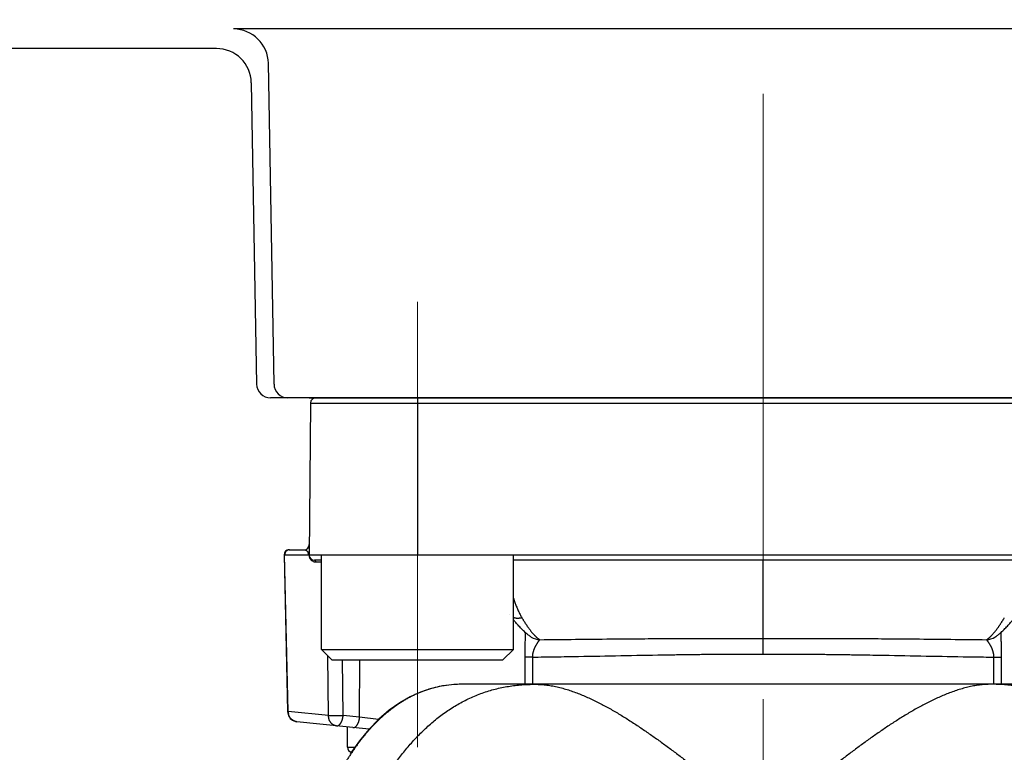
# Model space of a CAD drawing. Header units: millimetres. Extents: x 0 to 1076, y 0 to 742.
# Tile 31 of 127: x 129 to 157, y 396 to 417. Entities that reach past the tile are written whole.
import ezdxf

# ---------------------------------------------------------------- set-up
doc = ezdxf.new("R2010")
doc.units = ezdxf.units.MM
doc.header["$LTSCALE"] = 0.454724
doc.linetypes.add('CENTER', pattern=[50.8, 31.75, -6.35, 6.35, -6.35])
doc.layers.add('NoLayerName_001', color=7, linetype='Continuous')
doc.layers.add('NoLayerName_007', color=7, linetype='Continuous')

msp = doc.modelspace()

# ---------------------------------------------------------------- linework, layer by layer
at = {"layer": 'NoLayerName_001', "color": 4, "linetype": 'CENTER', "lineweight": 13}
for p, q in [((150, 484), (150, 356.25)), ((140.1, 408.75), (140.1, 395.998691))]:
    msp.add_line(p, q, dxfattribs=at)
at = {"layer": 'NoLayerName_001', "color": 7, "linetype": 'Continuous', "lineweight": 25}
for p, q in [((165.166998, 416.558562), (134.833002, 416.558562)), ((134.342752, 416), (126.4, 416)), ((135.99314, 406.393019), (135.83285, 415.576014)), ((135.3426, 415.017452), (135.49314, 406.393019)), ((164.106921, 406), (135.893079, 406))]:
    msp.add_line(p, q, dxfattribs=at)
at = {"layer": 'NoLayerName_001', "color": 60, "linetype": 'Continuous', "lineweight": 25}
for p, q in [((137.037973, 405.851309), (136.999783, 401.475086)), ((137.037973, 405.851309), (162.962027, 405.851309)), ((137.187968, 406), (162.812032, 406)), ((140.100505, 406), (140.100505, 401.5)), ((136.279637, 401.503373), (136.380908, 397.019216)), ((136.399915, 397.020784), (136.298111, 401.502616)), ((136.298111, 401.502616), (136.98453, 401.501307)), ((136.429832, 401.65), (136.852612, 401.65)), ((136.994535, 401.500003), (136.98453, 401.501307)), ((163, 401.5), (137, 401.5)), ((137.350505, 401.35), (137.15, 401.35)), ((137.19386, 401.300873), (137.350505, 401.300873)), ((157.149495, 401.35), (142.850505, 401.35)), ((150, 399.112258), (150, 401.35)), ((142.731629, 399.790586), (142.731411, 399.790868)), ((143.361089, 399.150048), (143.360404, 399.150483)), ((150.001436, 398.663639), (150, 399.112258)), ((156.638665, 399.149918), (156.639391, 399.150378)), ((137.555367, 396.901882), (137.534814, 398.615691)), ((137.972809, 396.905523), (137.95359, 398.5)), ((138.444252, 396.855973), (138.448853, 398.5)), ((143.171663, 398.579025), (143.175203, 397.8)), ((143.391586, 398.57728), (143.395022, 397.8)), ((156.604978, 397.8), (156.608414, 398.57728)), ((156.824797, 397.8), (156.828337, 398.579025)), ((158.610319, 397.8), (141.389681, 397.8)), ((137.555367, 396.901882), (136.399915, 397.020784)), ((138.714971, 396.510583), (136.64948, 396.727675)), ((138.444252, 396.855973), (137.972809, 396.905523)), ((138.990105, 396.793045), (138.444252, 396.855973)), ((138.098702, 395.998691), (138.093665, 396.575885)), ((138.098702, 395.998691), (138.310983, 395.998691))]:
    msp.add_line(p, q, dxfattribs=at)
at = {"layer": 'NoLayerName_001', "color": 21, "linetype": 'Continuous', "lineweight": 25}
msp.add_line((137, 406), (163, 406), dxfattribs=at)
at = {"layer": 'NoLayerName_001', "color": 140, "linetype": 'Continuous', "lineweight": 25}
msp.add_line((137.187968, 406), (162.812032, 406), dxfattribs=at)
at = {"layer": 'NoLayerName_001', "color": 4, "linetype": 'Continuous', "lineweight": 25}
for p, q in [((137.350505, 398.8), (137.350505, 401.5)), ((142.850505, 401.5), (137.350505, 401.5)), ((142.850505, 398.8), (142.850505, 401.5)), ((137.350505, 398.8), (142.850505, 398.8)), ((137.650505, 398.5), (137.350505, 398.8)), ((142.550505, 398.5), (142.850505, 398.8)), ((137.650505, 398.5), (142.550505, 398.5))]:
    msp.add_line(p, q, dxfattribs=at)
at = {"layer": 'NoLayerName_001', "color": 60, "linetype": 'Continuous', "lineweight": 25}
msp.add_lwpolyline([(141.389661, 397.799998), (141.165029, 397.792824), (140.823536, 397.752976), (140.501801, 397.680705), (140.191914, 397.576205), (139.889618, 397.438784), (139.592004, 397.267143), (139.293246, 397.054896), (138.999374, 396.802306), (138.712234, 396.507775), (138.437556, 396.176484), (138.178695, 395.812871)], dxfattribs=at)
at = {"layer": 'NoLayerName_001', "color": 7, "linetype": 'Continuous', "lineweight": 25}
for centre, radius, start, end in [((134.833002, 415.558562), 1, 1, 90), ((134.342752, 415), 1, 1, 90), ((135.893079, 406.4), 0.4, 181, 270), ((136.393079, 406.4), 0.4, 181, 270)]:
    msp.add_arc(centre, radius, start, end, dxfattribs=at)
at = {"layer": 'NoLayerName_001', "color": 60, "linetype": 'Continuous', "lineweight": 25}
for centre, radius, start, end in [((137.187968, 405.85), 0.15, 90, 179.5), ((136.852612, 401.8), 0.15, 269.9999967, 359.5), ((136.429756, 401.5), 0.15, 90, 178.7095003), ((136.447889, 401.504456), 0.148613, 136.3756408, 147.3244957), ((136.439119, 401.517293), 0.132707, 90.0599134, 101.8702185), ((136.81984, 401.503949), 0.163846, 359.5334986, 21.1273593), ((137.196104, 401.500988), 0.201572, 180.2800138, 191.7514745), ((137.15, 401.5), 0.15, 180, 270), ((137.195468, 401.50093), 0.200936, 191.7722875, 199.5599299), ((137.194947, 401.500823), 0.20041, 199.5809514, 210.5715625), ((137.194425, 401.500494), 0.199793, 210.5664424, 224.4223704), ((137.194069, 401.500099), 0.199262, 224.4128725, 253.960805), ((137.193853, 401.4995), 0.198628, 253.9729862, 270.002097), ((143.618211, 399.556677), 0.481103, 237.6936874, 268.3193732), ((156.381773, 399.556753), 0.481154, 271.6822261, 302.2700418), ((141.346585, 394.721557), 3.07518, 108.1408711, 109.488748), ((141.350327, 394.709682), 3.087631, 105.0950022, 108.1382491), ((141.354234, 394.695005), 3.102819, 100.6722137, 105.0940864), ((141.361942, 394.653814), 3.144724, 99.1600382, 100.6712391), ((141.376315, 394.556014), 3.243566, 94.1233327, 99.1356591), ((141.383947, 394.457902), 3.341972, 93.2288438, 94.132908), ((141.389019, 394.355493), 3.444505, 89.9890034, 93.2171293), ((136.681801, 397.026172), 0.300958, 181.342092, 197.5120157), ((136.751602, 397.026599), 0.351736, 180.9452347, 189.822583), ((136.680834, 397.026025), 0.299992, 197.5408743, 263.9991474), ((138.248697, 396), 0.15, 180.5000436, 254.7213114)]:
    msp.add_arc(centre, radius, start, end, dxfattribs=at)
for points, knots in [([(136.279793, 401.503377), (136.280108, 401.503341), (136.28071, 401.503277), (136.281781, 401.503125), (136.282853, 401.503141), (136.283936, 401.503077), (136.28485, 401.503032), (136.285765, 401.502992), (136.286685, 401.502957), (136.287609, 401.502925), (136.29115, 401.502818), (136.294691, 401.502714), (136.297924, 401.502626), (136.298231, 401.502618)], [0, 0, 0, 0, 0.00095261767, 0.00181591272, 0.0032408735, 0.00415958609, 0.00507033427, 0.00598647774, 0.00690756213, 0.0078322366, 0.00875913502, 0.01753699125, 0.01845969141, 0.01845969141, 0.01845969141, 0.01845969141]), ([(136.322796, 401.584689), (136.322036, 401.583466), (136.320488, 401.581035), (136.318324, 401.577288), (136.316252, 401.573481), (136.31429, 401.569609), (136.312435, 401.565678), (136.310688, 401.561693), (136.309051, 401.557658), (136.307525, 401.553577), (136.306111, 401.549455), (136.30481, 401.545297), (136.303622, 401.541107), (136.30255, 401.53689), (136.301594, 401.532649), (136.300755, 401.52839), (136.300034, 401.524116), (136.299433, 401.519831), (136.298949, 401.515538), (136.298588, 401.511237), (136.29833, 401.50693), (136.298272, 401.504055), (136.298229, 401.502618)], [0, 0, 0, 0, 0.00431818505, 0.00864466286, 0.01297868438, 0.01731937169, 0.02166573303, 0.02601667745, 0.03037102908, 0.03472754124, 0.03908491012, 0.04344178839, 0.04779679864, 0.05214854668, 0.05649563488, 0.06083667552, 0.06517030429, 0.06949586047, 0.07381505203, 0.07813007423, 0.08244308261, 0.08675619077, 0.08675619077, 0.08675619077, 0.08675619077]), ([(136.411821, 401.647162), (136.410472, 401.646857), (136.407764, 401.646277), (136.403745, 401.645223), (136.399751, 401.644059), (136.395794, 401.642767), (136.391874, 401.641355), (136.387998, 401.639823), (136.384169, 401.638173), (136.38039, 401.636406), (136.376667, 401.634525), (136.373004, 401.63253), (136.369404, 401.630424), (136.36587, 401.62821), (136.362405, 401.625891), (136.359012, 401.623471), (136.355692, 401.620953), (136.35245, 401.61834), (136.349286, 401.615635), (136.346207, 401.61284), (136.343201, 401.609969), (136.341281, 401.607974), (136.340312, 401.606988)], [0, 0, 0, 0, 0.00415047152, 0.00830544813, 0.01246446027, 0.01662697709, 0.02079242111, 0.02496018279, 0.029129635, 0.03330014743, 0.03747110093, 0.04164190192, 0.04581211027, 0.04998162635, 0.05415030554, 0.05831788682, 0.06248400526, 0.06664820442, 0.07080994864, 0.07496863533, 0.07912360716, 0.08327416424, 0.08327416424, 0.08327416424, 0.08327416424]), ([(136.852612, 401.65), (136.854704, 401.649943), (136.858898, 401.649912), (136.865181, 401.649373), (136.871449, 401.648547), (136.877683, 401.647388), (136.88386, 401.645915), (136.889961, 401.644132), (136.895964, 401.642045), (136.901848, 401.63966), (136.907594, 401.636984), (136.913179, 401.634021), (136.918588, 401.630776), (136.923811, 401.627264), (136.928843, 401.623496), (136.933681, 401.619485), (136.938318, 401.615241), (136.942752, 401.610778), (136.946977, 401.606107), (136.950989, 401.601242), (136.954782, 401.596199), (136.958354, 401.590993), (136.961697, 401.585637), (136.964812, 401.580149), (136.967681, 401.574538), (136.97034, 401.568836), (136.971877, 401.564939), (136.972673, 401.563006)], [0, 0, 0, 0, 0.0062766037, 0.0125781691, 0.0189007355, 0.0252395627, 0.0315893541, 0.0379444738, 0.044299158, 0.0506477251, 0.056984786, 0.0633054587, 0.0696076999, 0.0758969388, 0.0821792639, 0.0884597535, 0.0947425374, 0.1010308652, 0.107326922, 0.1136304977, 0.1199399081, 0.1262526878, 0.1325657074, 0.1388752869, 0.1451773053, 0.1514673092, 0.1577406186, 0.1577406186, 0.1577406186, 0.1577406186]), ([(136.984898, 401.5), (136.984807, 401.500296), (136.984596, 401.500885), (136.984447, 401.501817), (136.984395, 401.502763), (136.984458, 401.50371), (136.984633, 401.504636), (136.984926, 401.505524), (136.98533, 401.506358), (136.985767, 401.507168), (136.986156, 401.508003), (136.986486, 401.508864), (136.986993, 401.510314), (136.987504, 401.511763), (136.988007, 401.513213), (136.988306, 401.514084), (136.988601, 401.514956), (136.988892, 401.51583), (136.989178, 401.516706), (136.989459, 401.517583), (136.989736, 401.518462), (136.990008, 401.519342), (136.990275, 401.520223), (136.990538, 401.521107), (136.990797, 401.521991), (136.99105, 401.522876), (136.9913, 401.523763), (136.991545, 401.524651), (136.991786, 401.52554), (136.992023, 401.526431), (136.992256, 401.527322), (136.992484, 401.528214), (136.992709, 401.529108), (136.99293, 401.530002), (136.993147, 401.530897), (136.993361, 401.531794), (136.993571, 401.532691), (136.993777, 401.533589), (136.993979, 401.534487), (136.994178, 401.535387), (136.994307, 401.535987), (136.994372, 401.536287)], [0, 0, 0, 0, 0.00092858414, 0.00187024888, 0.00281886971, 0.00376755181, 0.00470981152, 0.00564079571, 0.00656312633, 0.00748380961, 0.00840319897, 0.0093244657, 0.01024748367, 0.01301243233, 0.01393298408, 0.01485345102, 0.01577411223, 0.01669505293, 0.01761620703, 0.01853750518, 0.01945887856, 0.02038025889, 0.02130159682, 0.02222289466, 0.02314416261, 0.02406540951, 0.02498664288, 0.02590786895, 0.02682909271, 0.02775031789, 0.02867154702, 0.02959278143, 0.0305140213, 0.03143526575, 0.03235651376, 0.03327776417, 0.0341990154, 0.0351202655, 0.03604151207, 0.03696275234, 0.03788398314, 0.03788398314, 0.03788398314, 0.03788398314]), ([(136.994372, 401.536287), (136.994436, 401.536588), (136.994565, 401.537188), (136.994752, 401.53809), (136.994937, 401.538993), (136.995057, 401.539595), (136.995117, 401.539896)], [0, 0, 0, 0, 0.00092121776, 0.001842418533, 0.002763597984, 0.003684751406, 0.003684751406, 0.003684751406, 0.003684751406]), ([(136.994989, 401.500003), (136.995119, 401.499691), (136.995398, 401.499075), (136.995704, 401.498106), (136.995961, 401.497121), (136.996171, 401.496122), (136.996351, 401.495114), (136.996955, 401.491435), (136.997603, 401.487423), (136.998271, 401.483417), (136.998499, 401.482082), (136.998672, 401.481081), (136.998847, 401.48008), (136.999026, 401.479079), (136.999209, 401.478079), (136.999395, 401.47708), (136.999586, 401.476082), (136.999717, 401.475418), (136.999783, 401.475086)], [0, 0, 0, 0, 0.00101328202, 0.0020267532, 0.00304398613, 0.00406557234, 0.00508991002, 0.00611397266, 0.0152506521, 0.01728168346, 0.0182977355, 0.01931401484, 0.02033042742, 0.02134688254, 0.0223632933, 0.02337957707, 0.02439565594, 0.02541145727, 0.02541145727, 0.02541145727, 0.02541145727]), ([(136.995117, 401.539896), (136.995311, 401.540905), (136.995707, 401.542922), (136.996247, 401.545958), (136.996756, 401.549), (136.997229, 401.552047), (136.997671, 401.5551), (136.998081, 401.558157), (136.99846, 401.561219), (136.99881, 401.564284), (136.99913, 401.567353), (136.999422, 401.570425), (136.999685, 401.573499), (136.999921, 401.576577), (137.00013, 401.579656), (137.000313, 401.582737), (137.000471, 401.585819), (137.000603, 401.588902), (137.000711, 401.591986), (137.000795, 401.59507), (137.000858, 401.598154), (137.000879, 401.60021), (137.000892, 401.601238)], [0, 0, 0, 0, 0.00308330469, 0.00616673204, 0.00925039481, 0.01233434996, 0.01541860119, 0.01850312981, 0.02158796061, 0.02467311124, 0.02775857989, 0.03084434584, 0.03393036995, 0.03701659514, 0.04010294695, 0.043189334, 0.0462756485, 0.04936176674, 0.05244754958, 0.0555328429, 0.05861747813, 0.06170127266, 0.06170127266, 0.06170127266, 0.06170127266]), ([(137.19386, 401.300873), (137.193819, 401.301834), (137.193775, 401.303766), (137.19348, 401.30666), (137.193051, 401.309553), (137.192464, 401.312433), (137.191728, 401.315289), (137.190843, 401.318108), (137.189812, 401.320878), (137.188636, 401.323589), (137.187317, 401.326228), (137.185856, 401.328784), (137.184256, 401.331244), (137.182519, 401.333597), (137.180646, 401.335832), (137.178639, 401.337935), (137.176505, 401.3399), (137.17425, 401.341716), (137.171881, 401.343377), (137.169404, 401.344873), (137.166827, 401.346196), (137.164158, 401.347335), (137.161412, 401.348285), (137.158606, 401.34904), (137.155757, 401.349583), (137.152885, 401.349941), (137.150959, 401.349962), (137.15, 401.35)], [0, 0, 0, 0, 0.00288653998, 0.00579446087, 0.00872000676, 0.01165920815, 0.01460801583, 0.01756243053, 0.02051863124, 0.02347310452, 0.02642277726, 0.02936515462, 0.03229846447, 0.03522180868, 0.03813532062, 0.04104017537, 0.04393793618, 0.04683049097, 0.0497202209, 0.05261011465, 0.05550387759, 0.05840473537, 0.06130976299, 0.06421408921, 0.06711335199, 0.07000407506, 0.07288405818, 0.07288405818, 0.07288405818, 0.07288405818]), ([(142.850505, 400.263322), (142.854708, 400.250131), (142.864561, 400.21872), (142.881187, 400.169447), (142.900393, 400.115529), (142.920659, 400.061989), (142.941974, 400.008843), (142.964374, 399.956134), (142.987909, 399.903921), (143.012606, 399.852257), (143.038562, 399.801237), (143.06561, 399.750802), (143.084923, 399.717909), (143.094417, 399.701375)], [0, 0, 0, 0, 0.0415325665, 0.0987600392, 0.1559922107, 0.213233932, 0.2704917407, 0.3277637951, 0.3850355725, 0.4422952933, 0.4995355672, 0.5567536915, 0.6139519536, 0.6139519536, 0.6139519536, 0.6139519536]), ([(143.094417, 399.701372), (143.090156, 399.700361), (143.081649, 399.698264), (143.068782, 399.695559), (143.055855, 399.693131), (143.042863, 399.691037), (143.029819, 399.689276), (143.016731, 399.687862), (143.003606, 399.686807), (142.990454, 399.686121), (142.977284, 399.685816), (142.964109, 399.685905), (142.950943, 399.686403), (142.937803, 399.687326), (142.924704, 399.688689), (142.911663, 399.690507), (142.898697, 399.692797), (142.88582, 399.695569), (142.873059, 399.698857), (142.861268, 399.702346), (142.853822, 399.704987), (142.850505, 399.70612)], [0, 0, 0, 0, 0.013136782, 0.02628352, 0.0394371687, 0.0525953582, 0.065756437, 0.0789195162, 0.0920845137, 0.1052521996, 0.118424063, 0.131598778, 0.1447726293, 0.1579432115, 0.1711096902, 0.1842729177, 0.1974355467, 0.2106021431, 0.2237781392, 0.2369610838, 0.2474755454, 0.2474755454, 0.2474755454, 0.2474755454]), ([(143.094417, 399.701372), (143.099489, 399.692863), (143.109593, 399.675822), (143.124984, 399.6504), (143.140524, 399.625068), (143.156244, 399.599845), (143.172144, 399.574735), (143.188232, 399.549743), (143.204515, 399.524874), (143.220999, 399.500135), (143.23769, 399.475532), (143.254596, 399.451068), (143.271722, 399.426752), (143.289073, 399.402588), (143.306669, 399.378598), (143.324534, 399.354808), (143.34269, 399.331245), (143.361162, 399.307938), (143.379968, 399.284908), (143.399147, 399.2622), (143.418658, 399.239779), (143.432064, 399.225192), (143.438717, 399.217854)], [0, 0, 0, 0, 0.029716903, 0.0594348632, 0.0891537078, 0.1188734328, 0.1485942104, 0.1783163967, 0.2080405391, 0.2377673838, 0.2674978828, 0.297233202, 0.3269747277, 0.3567234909, 0.3864760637, 0.4162275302, 0.4459741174, 0.4757133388, 0.5054441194, 0.5351669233, 0.5648838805, 0.5945989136, 0.5945989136, 0.5945989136, 0.5945989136]), ([(156.580081, 399.238586), (156.586298, 399.24569), (156.598815, 399.259825), (156.617088, 399.281467), (156.635081, 399.303345), (156.652756, 399.325488), (156.670147, 399.347862), (156.687265, 399.370452), (156.70413, 399.393234), (156.720759, 399.416191), (156.73717, 399.439301), (156.753381, 399.462547), (156.769395, 399.485923), (156.785218, 399.509425), (156.800855, 399.533048), (156.816313, 399.556786), (156.831597, 399.580635), (156.846712, 399.604589), (156.861666, 399.628644), (156.876459, 399.652797), (156.891117, 399.67703), (156.900749, 399.69327), (156.905583, 399.701379)], [0, 0, 0, 0, 0.0283194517, 0.0566406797, 0.0849662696, 0.1132976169, 0.1416350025, 0.1699776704, 0.198323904, 0.2266711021, 0.255015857, 0.2833554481, 0.3116904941, 0.3400220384, 0.3683509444, 0.396677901, 0.4250034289, 0.4533278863, 0.481651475, 0.5099742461, 0.5382961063, 0.5666168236, 0.5666168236, 0.5666168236, 0.5666168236]), ([(143.186254, 399.286712), (143.186206, 399.277274), (143.186163, 399.258398), (143.185781, 399.230085), (143.185253, 399.201775), (143.184577, 399.173468), (143.183536, 399.135728), (143.181183, 399.060259), (143.178219, 398.975367), (143.176022, 398.899892), (143.175028, 398.86215), (143.174342, 398.833841), (143.173719, 398.805531), (143.173165, 398.77722), (143.172685, 398.748908), (143.172284, 398.720595), (143.171968, 398.692282), (143.171739, 398.663968), (143.171609, 398.635654), (143.171565, 398.607339), (143.171639, 398.588463), (143.171663, 398.579025)], [0, 0, 0, 0, 0.0283138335, 0.0566280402, 0.0849431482, 0.1132590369, 0.1415750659, 0.1982045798, 0.3397749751, 0.3964072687, 0.4247240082, 0.453040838, 0.4813575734, 0.5096740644, 0.5379901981, 0.5663059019, 0.5946211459, 0.6229359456, 0.6512503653, 0.6795645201, 0.7078785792, 0.7078785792, 0.7078785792, 0.7078785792]), ([(156.395898, 399.075806), (156.399421, 399.077918), (156.406516, 399.082063), (156.416868, 399.08876), (156.427058, 399.095709), (156.437063, 399.102935), (156.446904, 399.110399), (156.456587, 399.118076), (156.466125, 399.125941), (156.475527, 399.133965), (156.484806, 399.142123), (156.49397, 399.150401), (156.50302, 399.158794), (156.51196, 399.167295), (156.520797, 399.1759), (156.529533, 399.184603), (156.538173, 399.193398), (156.546721, 399.202281), (156.555184, 399.211245), (156.563561, 399.220288), (156.57187, 399.229393), (156.577338, 399.235527), (156.580081, 399.238586)], [0, 0, 0, 0, 0.0123232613, 0.0246481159, 0.036979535, 0.049320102, 0.0616702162, 0.0740282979, 0.0863909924, 0.0987533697, 0.1111094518, 0.1234573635, 0.1357988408, 0.1481354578, 0.1604685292, 0.1727991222, 0.1851280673, 0.19745597, 0.2097832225, 0.2221100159, 0.2344363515, 0.2467620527, 0.2467620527, 0.2467620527, 0.2467620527]), ([(156.828337, 398.579025), (156.828361, 398.588459), (156.828434, 398.607327), (156.82839, 398.635628), (156.82826, 398.66393), (156.828032, 398.692231), (156.827716, 398.720532), (156.827315, 398.748832), (156.826836, 398.777132), (156.826283, 398.80543), (156.825661, 398.833728), (156.824976, 398.862023), (156.823983, 398.899749), (156.82261, 398.946901), (156.820171, 399.022333), (156.817909, 399.088332), (156.816211, 399.14491), (156.81543, 399.173202), (156.814753, 399.201497), (156.814224, 399.229795), (156.81384, 399.258095), (156.813795, 399.276962), (156.813747, 399.286396)], [0, 0, 0, 0, 0.0283014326, 0.0566029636, 0.08490476, 0.1132069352, 0.1415095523, 0.1698126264, 0.1981161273, 0.2264199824, 0.2547240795, 0.2830282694, 0.3113323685, 0.3679393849, 0.424543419, 0.5377483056, 0.5660509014, 0.5943542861, 0.6226575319, 0.6509600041, 0.6792615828, 0.7075627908, 0.7075627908, 0.7075627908, 0.7075627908]), ([(143.604101, 399.075781), (143.601468, 399.07321), (143.596008, 399.068235), (143.588928, 399.059707), (143.581954, 399.051115), (143.575114, 399.042423), (143.568397, 399.033652), (143.561799, 399.024796), (143.555311, 399.015856), (143.548927, 399.006835), (143.542642, 398.997742), (143.536451, 398.988582), (143.530349, 398.979362), (143.524333, 398.970088), (143.518406, 398.960758), (143.51257, 398.951372), (143.506826, 398.94193), (143.501177, 398.93243), (143.495625, 398.922874), (143.490172, 398.913259), (143.484822, 398.903587), (143.479578, 398.893856), (143.474442, 398.884067), (143.46942, 398.874219), (143.464513, 398.864312), (143.459725, 398.854346), (143.455061, 398.844322), (143.450524, 398.834239), (143.446119, 398.824098), (143.441851, 398.813899), (143.437723, 398.803642), (143.433741, 398.793327), (143.429909, 398.782954), (143.426231, 398.772525), (143.422712, 398.762041), (143.419357, 398.751502), (143.416171, 398.74091), (143.413157, 398.730268), (143.410327, 398.719574), (143.407657, 398.708837), (143.406062, 398.701636), (143.405241, 398.69804)], [0, 0, 0, 0, 0.0110414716, 0.0221178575, 0.0331961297, 0.0442524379, 0.0552962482, 0.0663373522, 0.0773832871, 0.0884343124, 0.0994889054, 0.1105452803, 0.1216014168, 0.1326559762, 0.1437091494, 0.1547613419, 0.1658130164, 0.176864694, 0.1879169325, 0.1989698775, 0.2100233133, 0.2210771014, 0.2321311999, 0.2431856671, 0.2542406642, 0.2652963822, 0.2763525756, 0.2874088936, 0.298465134, 0.3095212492, 0.3205773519, 0.3316337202, 0.342690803, 0.353748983, 0.3648079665, 0.3758674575, 0.3869273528, 0.3979877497, 0.4090489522, 0.4201114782, 0.4311760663, 0.4311760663, 0.4311760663, 0.4311760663]), ([(143.438717, 399.217854), (143.441199, 399.215188), (143.446149, 399.209841), (143.453665, 399.201906), (143.461241, 399.194027), (143.468888, 399.186218), (143.476609, 399.178479), (143.484408, 399.170818), (143.492287, 399.163238), (143.500251, 399.155744), (143.508302, 399.148341), (143.516445, 399.141033), (143.524684, 399.133826), (143.533019, 399.126722), (143.541456, 399.119736), (143.550006, 399.112886), (143.558675, 399.106192), (143.567471, 399.099676), (143.576401, 399.093354), (143.585478, 399.087258), (143.594685, 399.081364), (143.600977, 399.07769), (143.604103, 399.075821)], [0, 0, 0, 0, 0.010928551, 0.0218578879, 0.0327877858, 0.0437181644, 0.0546490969, 0.0655808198, 0.0765137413, 0.0874484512, 0.0983857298, 0.1093265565, 0.120272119, 0.1312236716, 0.1421794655, 0.153135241, 0.1640875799, 0.1750341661, 0.1859739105, 0.1969070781, 0.2078354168, 0.2187622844, 0.2187622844, 0.2187622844, 0.2187622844]), ([(143.604102, 399.075795), (144.286309, 399.083028), (145.224332, 399.094263), (146.418222, 399.104045), (147.185736, 399.108571), (148.03854, 399.111578), (148.976629, 399.113012), (149.658876, 399.112369), (150, 399.112258)], [0, 0, 0, 0, 2.046736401, 2.814262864, 3.581788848, 4.349315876, 5.372687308, 6.396057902, 6.396057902, 6.396057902, 6.396057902]), ([(150, 399.112258), (150.426404, 399.112308), (151.108652, 399.112994), (152.046741, 399.111273), (152.814264, 399.108571), (153.581778, 399.104044), (154.775668, 399.094264), (155.713691, 399.083028), (156.395898, 399.075795)], [0, 0, 0, 0, 1.279213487, 2.046741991, 2.814269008, 3.581794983, 4.349321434, 6.396057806, 6.396057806, 6.396057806, 6.396057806]), ([(156.469634, 398.979352), (156.4676, 398.982425), (156.463553, 398.988586), (156.457355, 398.997741), (156.451072, 399.006836), (156.444688, 399.015856), (156.4382, 399.024797), (156.4316, 399.033652), (156.424883, 399.042422), (156.418042, 399.051114), (156.411068, 399.059705), (156.403989, 399.068235), (156.398531, 399.073211), (156.395898, 399.075784)], [0, 0, 0, 0, 0.0110562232, 0.0221126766, 0.0331673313, 0.0442184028, 0.0552643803, 0.0663055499, 0.0773494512, 0.0884058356, 0.0994841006, 0.1105604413, 0.1216019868, 0.1216019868, 0.1216019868, 0.1216019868]), ([(156.608414, 398.57728), (156.608356, 398.580964), (156.608295, 398.588336), (156.607878, 398.599388), (156.60727, 398.610435), (156.606438, 398.621472), (156.605395, 398.632495), (156.604141, 398.643497), (156.602678, 398.654475), (156.60101, 398.665424), (156.599139, 398.676338), (156.597067, 398.687214), (156.594797, 398.698047), (156.592334, 398.708835), (156.589683, 398.719576), (156.586848, 398.730269), (156.583835, 398.740912), (156.580648, 398.751503), (156.577292, 398.762042), (156.573772, 398.772526), (156.570094, 398.782955), (156.566261, 398.793327), (156.562278, 398.803642), (156.558151, 398.813899), (156.553882, 398.824098), (156.549477, 398.83424), (156.54494, 398.844322), (156.540275, 398.854347), (156.535487, 398.864312), (156.53058, 398.874219), (156.525558, 398.884067), (156.520422, 398.893856), (156.515178, 398.903587), (156.509827, 398.913259), (156.504374, 398.922873), (156.498822, 398.93243), (156.493172, 398.941929), (156.487428, 398.951371), (156.481589, 398.960756), (156.47567, 398.970091), (156.471639, 398.97626), (156.469634, 398.979352)], [0, 0, 0, 0, 0.0110539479, 0.0221130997, 0.0331769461, 0.0442448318, 0.0553159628, 0.0663894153, 0.077464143, 0.0885389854, 0.0996126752, 0.110683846, 0.1217514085, 0.1328159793, 0.1438785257, 0.154939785, 0.166000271, 0.1770602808, 0.188119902, 0.1991790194, 0.2102373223, 0.2212945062, 0.2323509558, 0.243407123, 0.2544632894, 0.265519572, 0.2765759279, 0.2876321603, 0.2986879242, 0.3097429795, 0.3207975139, 0.3318516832, 0.3429055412, 0.3539590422, 0.3650120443, 0.3760643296, 0.3871160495, 0.3981677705, 0.409220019, 0.4202732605, 0.4313278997, 0.4313278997, 0.4313278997, 0.4313278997]), ([(143.405241, 398.69804), (143.404485, 398.694429), (143.402924, 398.687216), (143.40087, 398.676337), (143.398993, 398.665423), (143.397325, 398.654474), (143.395861, 398.643496), (143.394606, 398.632494), (143.393562, 398.621472), (143.39273, 398.610435), (143.392121, 398.599388), (143.391704, 398.588335), (143.391643, 398.580964), (143.391586, 398.57728)], [0, 0, 0, 0, 0.0110676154, 0.0221388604, 0.0332126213, 0.0442875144, 0.0553622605, 0.0664356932, 0.0775067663, 0.0885745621, 0.0996382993, 0.1106973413, 0.1217512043, 0.1217512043, 0.1217512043, 0.1217512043]), ([(143.391586, 398.57728), (143.372036, 398.57731), (143.33538, 398.577347), (143.291392, 398.577472), (143.262067, 398.577623), (143.244962, 398.577752), (143.222969, 398.577976), (143.20342, 398.578215), (143.186314, 398.57845), (143.178983, 398.578618), (143.174103, 398.578904), (143.171663, 398.579025)], [0, 0, 0, 0, 0.0586496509, 0.1099698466, 0.1319637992, 0.1466255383, 0.1612864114, 0.1979445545, 0.2052781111, 0.2126098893, 0.2199402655, 0.2199402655, 0.2199402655, 0.2199402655]), ([(143.391586, 398.57728), (143.611884, 398.580452), (144.052487, 398.586429), (145.300796, 398.607534), (146.475593, 398.632031), (147.577066, 398.649203), (148.017671, 398.65505), (148.458293, 398.659616), (148.898928, 398.662727), (149.266131, 398.664094), (149.559895, 398.6644), (149.780217, 398.664287), (149.927098, 398.663822), (150.000538, 398.663638)], [0, 0, 0, 0, 0.660963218, 1.321927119, 3.745459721, 4.186102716, 4.626745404, 5.06738958, 5.5080358, 5.948682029, 6.169004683, 6.389326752, 6.609648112, 6.609648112, 6.609648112, 6.609648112]), ([(150.000538, 398.663638), (150.073966, 398.663821), (150.220823, 398.664281), (150.514538, 398.664433), (150.881683, 398.663731), (151.322252, 398.661344), (151.762809, 398.657506), (152.20335, 398.65226), (152.717297, 398.644814), (153.891982, 398.624786), (155.140006, 398.599072), (156.241304, 398.582182), (156.534992, 398.578275), (156.608414, 398.57728)], [0, 0, 0, 0, 0.220285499, 0.44057171, 0.88114555, 1.321720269, 1.762293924, 2.202865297, 2.643436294, 3.304293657, 5.727430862, 6.388286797, 6.608571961, 6.608571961, 6.608571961, 6.608571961]), ([(156.608414, 398.57728), (156.627964, 398.577309), (156.66462, 398.577347), (156.708607, 398.577472), (156.737932, 398.577622), (156.755036, 398.577752), (156.777028, 398.577976), (156.796578, 398.578214), (156.813683, 398.57845), (156.821014, 398.578618), (156.825894, 398.578904), (156.828334, 398.579025)], [0, 0, 0, 0, 0.0586487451, 0.1099681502, 0.1319617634, 0.1466232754, 0.1612839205, 0.1979414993, 0.2052749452, 0.212606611, 0.2199368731, 0.2199368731, 0.2199368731, 0.2199368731]), ([(140.320638, 397.620551), (140.288371, 397.608532), (140.22352, 397.585248), (140.127969, 397.545714), (140.03349, 397.503551), (139.94034, 397.458372), (139.848539, 397.410426), (139.758173, 397.359791), (139.669308, 397.306593), (139.582008, 397.250936), (139.496312, 397.192925), (139.412228, 397.132664), (139.329759, 397.070249), (139.248904, 397.005777), (139.169662, 396.939344), (139.092036, 396.871045), (139.016022, 396.800975), (138.941615, 396.729224), (138.868797, 396.655877), (138.797541, 396.581013), (138.727821, 396.504709), (138.65961, 396.427044), (138.59288, 396.348095), (138.527605, 396.26794), (138.463754, 396.186655), (138.401301, 396.104304), (138.340229, 396.020936), (138.280519, 395.936598), (138.222136, 395.851347), (138.165111, 395.765196), (138.109227, 395.678316), (138.073199, 395.619632), (138.055035, 395.59039)], [0, 0, 0, 0, 0.103297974, 0.206675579, 0.310128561, 0.413645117, 0.517206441, 0.620787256, 0.724356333, 0.827878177, 0.931344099, 1.034774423, 1.138185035, 1.241585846, 1.344981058, 1.448369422, 1.551744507, 1.655099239, 1.758443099, 1.861787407, 1.965138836, 2.068499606, 2.17186768, 2.275236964, 2.37859778, 2.481945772, 2.585284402, 2.688615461, 2.791938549, 2.895251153, 2.998548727, 3.101824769, 3.101824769, 3.101824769, 3.101824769]), ([(143.474396, 397.8), (143.530286, 397.798052), (143.642304, 397.796872), (143.80956, 397.778756), (143.97576, 397.752358), (144.140368, 397.716986), (144.303072, 397.674277), (144.463692, 397.624878), (144.62223, 397.569489), (144.778761, 397.508769), (144.933369, 397.443376), (145.086179, 397.37395), (145.237245, 397.300848), (145.38665, 397.224406), (145.534489, 397.14496), (145.680853, 397.062839), (145.825859, 396.97838), (145.969581, 396.891801), (146.112091, 396.803267), (146.25347, 396.712947), (146.3938, 396.62101), (146.533164, 396.527622), (146.67165, 396.432947), (146.809308, 396.337081), (146.946193, 396.240118), (147.082363, 396.142151), (147.217873, 396.043274), (147.352781, 395.94358), (147.487145, 395.843159), (147.621002, 395.742069), (147.754394, 395.640367), (147.88736, 395.538112), (148.019943, 395.435359), (148.152182, 395.332166), (148.284119, 395.228591), (148.415784, 395.124671), (148.547203, 395.02044), (148.722136, 394.881098), (148.940326, 394.706321), (149.332235, 394.390679), (149.63644, 394.144419), (149.853885, 393.968713)], [0, 0, 0, 0, 0.167772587, 0.335806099, 0.504107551, 0.67249199, 0.840660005, 1.008613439, 1.176490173, 1.344356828, 1.512214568, 1.680030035, 1.847829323, 2.015640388, 2.183468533, 2.35129855, 2.519101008, 2.686875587, 2.854639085, 3.022401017, 3.190163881, 3.357923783, 3.525674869, 3.693421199, 3.861167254, 4.028914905, 4.196663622, 4.364410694, 4.532153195, 4.699892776, 4.867631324, 5.035369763, 5.203108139, 5.370845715, 5.5385814, 5.706315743, 5.874049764, 6.041784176, 6.377255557, 6.712730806, 7.551418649, 7.551418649, 7.551418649, 7.551418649]), ([(156.525604, 397.8), (156.469714, 397.798052), (156.357696, 397.796872), (156.19044, 397.778756), (156.02424, 397.752358), (155.859632, 397.716986), (155.696928, 397.674277), (155.536308, 397.624878), (155.37777, 397.569489), (155.221239, 397.508769), (155.066631, 397.443376), (154.913821, 397.37395), (154.762755, 397.300848), (154.61335, 397.224406), (154.465511, 397.14496), (154.319147, 397.062839), (154.174141, 396.97838), (154.030419, 396.891801), (153.887909, 396.803267), (153.74653, 396.712947), (153.6062, 396.62101), (153.466836, 396.527622), (153.32835, 396.432947), (153.190692, 396.337081), (153.053807, 396.240118), (152.917637, 396.142151), (152.782127, 396.043274), (152.647219, 395.94358), (152.512855, 395.843159), (152.378998, 395.742069), (152.245606, 395.640367), (152.11264, 395.538112), (151.980057, 395.435359), (151.847818, 395.332166), (151.715881, 395.228591), (151.584216, 395.124671), (151.452797, 395.02044), (151.277864, 394.881098), (151.059674, 394.706321), (150.667765, 394.390679), (150.36356, 394.144419), (150.146115, 393.968713)], [0, 0, 0, 0, 0.167772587, 0.335806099, 0.504107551, 0.67249199, 0.840660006, 1.008613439, 1.176490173, 1.344356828, 1.512214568, 1.680030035, 1.847829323, 2.015640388, 2.183468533, 2.35129855, 2.519101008, 2.686875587, 2.854639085, 3.022401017, 3.190163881, 3.357923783, 3.525674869, 3.693421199, 3.861167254, 4.028914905, 4.196663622, 4.364410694, 4.532153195, 4.699892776, 4.867631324, 5.035369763, 5.203108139, 5.370845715, 5.538581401, 5.706315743, 5.874049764, 6.041784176, 6.377255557, 6.712730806, 7.55141865, 7.55141865, 7.55141865, 7.55141865]), ([(159.37871, 396.78622), (159.327979, 396.825884), (159.227607, 396.906644), (159.070472, 397.019225), (158.909365, 397.126117), (158.743608, 397.22593), (158.573663, 397.318624), (158.399812, 397.403835), (158.222417, 397.481266), (158.04182, 397.550594), (157.858374, 397.611523), (157.672395, 397.663686), (157.484282, 397.707063), (157.294454, 397.741898), (157.103289, 397.76847), (156.911174, 397.786748), (156.718514, 397.798229), (156.589882, 397.798822), (156.525604, 397.8)], [0, 0, 0, 0, 0.1931913, 0.386385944, 0.579659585, 0.77310023, 0.96665493, 1.160229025, 1.353743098, 1.547136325, 1.740369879, 1.93343352, 2.126387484, 2.319310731, 2.512244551, 2.705198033, 2.898143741, 3.091008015, 3.091008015, 3.091008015, 3.091008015]), ([(136.380906, 397.019159), (136.381072, 397.019252), (136.381379, 397.019467), (136.38191, 397.019587), (136.382411, 397.019733), (136.382923, 397.019843), (136.383453, 397.019944), (136.383999, 397.020032), (136.384554, 397.020111), (136.385116, 397.020182), (136.385678, 397.020246), (136.386237, 397.020307), (136.386792, 397.020364), (136.387344, 397.020417), (136.387893, 397.020467), (136.388439, 397.020512), (136.388982, 397.020555), (136.389525, 397.020594), (136.390067, 397.020629), (136.390608, 397.020661), (136.39115, 397.020691), (136.391692, 397.020717), (136.392236, 397.02074), (136.392781, 397.02076), (136.393327, 397.020778), (136.393874, 397.020793), (136.394422, 397.020805), (136.39497, 397.020815), (136.395519, 397.020822), (136.396069, 397.020826), (136.396618, 397.020829), (136.397168, 397.020829), (136.397718, 397.020827), (136.398268, 397.020822), (136.398817, 397.020816), (136.399366, 397.020808), (136.399732, 397.0208), (136.399915, 397.020797)], [0, 0, 0, 0, 0.00056794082, 0.00110937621, 0.00161377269, 0.00213745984, 0.00267831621, 0.00323229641, 0.00379511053, 0.00436229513, 0.00492926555, 0.00549205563, 0.0060501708, 0.00660421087, 0.00715477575, 0.00770246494, 0.00824787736, 0.00879161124, 0.00933426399, 0.00987643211, 0.01041871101, 0.010961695, 0.01150584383, 0.01205114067, 0.01259746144, 0.0131446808, 0.01369267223, 0.01424130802, 0.01479045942, 0.0153399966, 0.01588978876, 0.01643970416, 0.01698961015, 0.01753937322, 0.01808885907, 0.01863793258, 0.01918645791, 0.01918645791, 0.01918645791, 0.01918645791]), ([(136.649472, 396.727676), (136.645441, 396.728196), (136.637352, 396.729099), (136.625328, 396.731284), (136.613388, 396.733956), (136.601574, 396.737197), (136.589913, 396.740974), (136.578436, 396.745284), (136.567173, 396.750117), (136.556152, 396.755465), (136.545397, 396.761314), (136.534921, 396.767643), (136.524741, 396.774434), (136.514873, 396.781668), (136.50533, 396.789326), (136.496128, 396.79739), (136.487283, 396.805842), (136.478807, 396.814664), (136.470715, 396.823838), (136.463018, 396.833345), (136.455727, 396.84317), (136.448856, 396.853293), (136.442415, 396.863697), (136.436416, 396.874365), (136.430874, 396.885279), (136.425791, 396.896416), (136.421167, 396.907752), (136.417003, 396.919263), (136.413296, 396.930924), (136.410064, 396.942714), (136.407235, 396.954597), (136.405797, 396.962605), (136.405023, 396.966594)], [0, 0, 0, 0, 0.0121921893, 0.0244079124, 0.0366422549, 0.0488898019, 0.0611448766, 0.0734017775, 0.0856550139, 0.0979000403, 0.1101378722, 0.1223718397, 0.1346041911, 0.1468361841, 0.1590682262, 0.1713000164, 0.1835306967, 0.1957599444, 0.207988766, 0.2202179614, 0.2324480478, 0.2446793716, 0.2569122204, 0.2691469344, 0.2813839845, 0.2936233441, 0.3058637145, 0.3181026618, 0.3303367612, 0.3425617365, 0.354772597, 0.3669637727, 0.3669637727, 0.3669637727, 0.3669637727]), ([(137.781094, 396.608738), (137.776647, 396.609348), (137.767708, 396.610367), (137.754472, 396.61312), (137.741377, 396.616575), (137.728495, 396.62084), (137.715873, 396.625854), (137.703567, 396.631601), (137.691628, 396.638054), (137.680104, 396.645192), (137.669018, 396.652972), (137.658388, 396.661353), (137.648228, 396.670296), (137.638554, 396.679762), (137.62938, 396.689711), (137.620722, 396.700105), (137.612592, 396.710908), (137.604998, 396.722086), (137.597942, 396.733609), (137.591425, 396.745446), (137.585447, 396.757571), (137.58001, 396.769952), (137.575115, 396.782562), (137.570763, 396.795372), (137.566954, 396.808353), (137.563686, 396.821479), (137.560957, 396.834725), (137.558764, 396.848064), (137.557098, 396.861472), (137.555979, 396.874923), (137.555322, 396.888391), (137.555395, 396.897372), (137.555367, 396.901858)], [0, 0, 0, 0, 0.0134663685, 0.0269732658, 0.0405139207, 0.0540788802, 0.0676567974, 0.0812351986, 0.0948012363, 0.1083468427, 0.1218797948, 0.1354082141, 0.1489365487, 0.1624659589, 0.1759947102, 0.1895185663, 0.2030322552, 0.2165386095, 0.2300437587, 0.2435518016, 0.2570649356, 0.270583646, 0.2841068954, 0.2976323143, 0.3111572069, 0.3246807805, 0.3382017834, 0.3517179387, 0.3652260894, 0.3787223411, 0.3922022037, 0.4056607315, 0.4056607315, 0.4056607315, 0.4056607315]), ([(137.555367, 396.901858), (137.558149, 396.901788), (137.563713, 396.901619), (137.572062, 396.901536), (137.597112, 396.901491), (137.633293, 396.901764), (137.669475, 396.90168), (137.69174, 396.901757), (137.705655, 396.901844), (137.744618, 396.902201), (137.789145, 396.902793), (137.830891, 396.903098), (137.847589, 396.903283), (137.855938, 396.903392), (137.864286, 396.903522), (137.872634, 396.903674), (137.883763, 396.903904), (137.903241, 396.904356), (137.922717, 396.904886), (137.939413, 396.905266), (137.947762, 396.905421), (137.956111, 396.905525), (137.96446, 396.905577), (137.970026, 396.905535), (137.972809, 396.905523)], [0, 0, 0, 0, 0.0083490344, 0.0166984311, 0.0250487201, 0.0834963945, 0.1252437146, 0.1335932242, 0.1502921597, 0.1669910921, 0.2504856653, 0.2838840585, 0.2922334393, 0.3005826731, 0.3089317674, 0.3172807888, 0.3256298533, 0.3423284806, 0.3757293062, 0.3840798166, 0.392429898, 0.4007794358, 0.4091285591, 0.4174777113, 0.4174777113, 0.4174777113, 0.4174777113]), ([(137.781094, 396.608738), (137.784294, 396.608589), (137.790703, 396.608026), (137.800348, 396.608771), (137.809875, 396.610377), (137.819184, 396.612968), (137.828192, 396.616415), (137.836867, 396.620616), (137.845189, 396.625469), (137.85315, 396.630881), (137.860747, 396.636784), (137.867989, 396.643115), (137.874889, 396.649817), (137.881462, 396.656833), (137.887722, 396.664124), (137.893682, 396.671659), (137.899357, 396.679412), (137.904764, 396.687354), (137.909921, 396.695458), (137.914836, 396.703712), (137.919514, 396.712104), (137.923962, 396.720624), (137.928185, 396.729264), (137.932191, 396.738014), (137.935987, 396.746864), (137.939578, 396.755804), (137.942971, 396.764826), (137.946173, 396.773919), (137.949189, 396.783075), (137.952028, 396.792284), (137.954694, 396.801539), (137.957186, 396.810838), (137.959505, 396.820178), (137.961654, 396.829554), (137.963633, 396.838964), (137.965444, 396.848405), (137.967088, 396.857873), (137.968561, 396.867366), (137.969889, 396.876879), (137.970615, 396.88324), (137.970998, 396.886417)], [0, 0, 0, 0, 0.0096091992, 0.019257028, 0.028920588, 0.0385646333, 0.048190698, 0.057818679, 0.0674481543, 0.0770659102, 0.0866780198, 0.0962929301, 0.1059099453, 0.1155212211, 0.1251261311, 0.1347304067, 0.1443364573, 0.1539434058, 0.1635481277, 0.1731516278, 0.1827571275, 0.1923669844, 0.2019827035, 0.21160498, 0.2212337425, 0.2308681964, 0.240506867, 0.2501476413, 0.2597878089, 0.2694241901, 0.2790553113, 0.2886817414, 0.2983040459, 0.3079226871, 0.3175380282, 0.327150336, 0.3367597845, 0.3463664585, 0.3559703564, 0.3655713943, 0.3655713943, 0.3655713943, 0.3655713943]), ([(137.970998, 396.886417), (137.971327, 396.889599), (137.972038, 396.895958), (137.972534, 396.902337), (137.972809, 396.905523)], [0, 0, 0, 0, 0.00959801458, 0.0191927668, 0.0191927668, 0.0191927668, 0.0191927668]), ([(138.252537, 396.559187), (138.255736, 396.55904), (138.262145, 396.558479), (138.271788, 396.559236), (138.281314, 396.560852), (138.290623, 396.563446), (138.299634, 396.566886), (138.308312, 396.571079), (138.316637, 396.575923), (138.324599, 396.581333), (138.332194, 396.587237), (138.339433, 396.593572), (138.34633, 396.600277), (138.352903, 396.607295), (138.359166, 396.614584), (138.365129, 396.622117), (138.370808, 396.629865), (138.376218, 396.637804), (138.381378, 396.645906), (138.386294, 396.654157), (138.390972, 396.662548), (138.395419, 396.671069), (138.399641, 396.679709), (138.403645, 396.688459), (138.407439, 396.69731), (138.411027, 396.706252), (138.414418, 396.715275), (138.417617, 396.72437), (138.420632, 396.733527), (138.42347, 396.742736), (138.426134, 396.751993), (138.428625, 396.761292), (138.430945, 396.770631), (138.433094, 396.780007), (138.435073, 396.789417), (138.436884, 396.798857), (138.438529, 396.808325), (138.440002, 396.817818), (138.441331, 396.82733), (138.442057, 396.83369), (138.44244, 396.836867)], [0, 0, 0, 0, 0.0096080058, 0.0192549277, 0.0289191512, 0.0385647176, 0.0481915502, 0.0578187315, 0.0674462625, 0.0770622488, 0.0866736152, 0.0962888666, 0.1059069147, 0.1155191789, 0.12512449, 0.1347285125, 0.1443337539, 0.1539395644, 0.1635431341, 0.1731456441, 0.1827503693, 0.1923596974, 0.2019751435, 0.2115973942, 0.2212263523, 0.2308611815, 0.2405003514, 0.2501416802, 0.2597823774, 0.269419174, 0.2790505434, 0.2886770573, 0.2982992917, 0.3079177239, 0.3175327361, 0.3271446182, 0.3367535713, 0.346359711, 0.3559630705, 0.3655636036, 0.3655636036, 0.3655636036, 0.3655636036]), ([(138.44244, 396.836867), (138.442769, 396.840049), (138.443481, 396.846408), (138.443977, 396.852786), (138.444252, 396.855973)], [0, 0, 0, 0, 0.00959758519, 0.0191920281, 0.0191920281, 0.0191920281, 0.0191920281])]:
    msp.add_open_spline(points, degree=3, knots=knots, dxfattribs=at)
at = {"layer": 'NoLayerName_001', "color": 7, "linetype": 'Continuous', "lineweight": 25}
for points in [[(143.361088, 399.150047), (143.335183, 399.168587), (143.29711, 399.195041), (143.238036, 399.239742), (143.176359, 399.295639), (143.110088, 399.356018), (143.036424, 399.433255), (142.975596, 399.498912), (142.907304, 399.573922), (142.871613, 399.617957), (142.850505, 399.643131)], [(156.638912, 399.150047), (156.664817, 399.168587), (156.70289, 399.195041), (156.761964, 399.239742), (156.823641, 399.295639), (156.889912, 399.356018), (156.963576, 399.433255), (157.024404, 399.498912), (157.092696, 399.573922), (157.128387, 399.617957), (157.149495, 399.643131)]]:
    msp.add_open_spline(points, degree=3, knots=[0, 0, 0, 0, 0.0955673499, 0.1390852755, 0.2221184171, 0.3450845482, 0.4079472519, 0.5422140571, 0.6136405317, 0.7121983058, 0.7121983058, 0.7121983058, 0.7121983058], dxfattribs=at)
at = {"layer": 'NoLayerName_007', "color": 60, "linetype": 'Continuous', "lineweight": 25}
msp.add_line((156.525604, 397.8), (143.474396, 397.8), dxfattribs=at)
for points, knots in [([(140.62129, 396.78622), (140.672021, 396.825884), (140.772393, 396.906644), (140.929528, 397.019225), (141.090635, 397.126117), (141.256392, 397.22593), (141.426337, 397.318624), (141.600188, 397.403835), (141.777583, 397.481266), (141.95818, 397.550594), (142.141626, 397.611523), (142.327605, 397.663686), (142.515718, 397.707063), (142.705546, 397.741898), (142.896711, 397.76847), (143.088826, 397.786748), (143.281486, 397.798229), (143.410118, 397.798822), (143.474396, 397.8)], [0, 0, 0, 0, 0.1931913, 0.386385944, 0.579659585, 0.77310023, 0.96665493, 1.160229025, 1.353743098, 1.547136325, 1.740369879, 1.93343352, 2.126387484, 2.319310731, 2.512244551, 2.705198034, 2.898143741, 3.091008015, 3.091008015, 3.091008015, 3.091008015]), ([(137.296005, 390.183912), (137.309798, 390.246684), (137.336993, 390.372321), (137.380136, 390.56026), (137.424738, 390.747869), (137.471088, 390.935062), (137.51916, 391.121825), (137.56901, 391.308125), (137.620673, 391.493933), (137.674189, 391.679218), (137.729599, 391.863947), (137.786956, 392.048082), (137.846313, 392.231579), (137.907723, 392.414397), (137.971238, 392.596493), (138.03691, 392.777827), (138.104793, 392.958355), (138.174932, 393.138032), (138.247407, 393.31679), (138.322312, 393.494547), (138.399737, 393.671218), (138.479771, 393.846719), (138.562503, 394.020965), (138.648024, 394.193873), (138.736418, 394.365349), (138.827775, 394.535284), (138.922195, 394.703547), (139.019768, 394.87), (139.120589, 395.034507), (139.224748, 395.196932), (139.332339, 395.357134), (139.443435, 395.514965), (139.558161, 395.670209), (139.676643, 395.822612), (139.799, 395.971917), (139.925348, 396.117871), (140.055819, 396.260199), (140.190466, 396.398693), (140.32955, 396.532805), (140.472448, 396.662964), (140.572038, 396.744717), (140.62129, 396.78622)], [0, 0, 0, 0, 0.19280858, 0.385634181, 0.578471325, 0.771315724, 0.964164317, 1.157015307, 1.349868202, 1.54272384, 1.735582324, 1.928440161, 2.121295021, 2.314146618, 2.506996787, 2.699849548, 2.89271118, 3.085588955, 3.27847794, 3.471367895, 3.664253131, 3.857132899, 4.050011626, 4.242899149, 4.435809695, 4.628740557, 4.821676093, 5.014607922, 5.207536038, 5.400469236, 5.593425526, 5.786426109, 5.979452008, 6.172475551, 6.365487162, 6.558496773, 6.751535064, 6.944654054, 7.137867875, 7.331107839, 7.524327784, 7.524327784, 7.524327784, 7.524327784])]:
    msp.add_open_spline(points, degree=3, knots=knots, dxfattribs=at)

doc.saveas('drawing.dxf')
